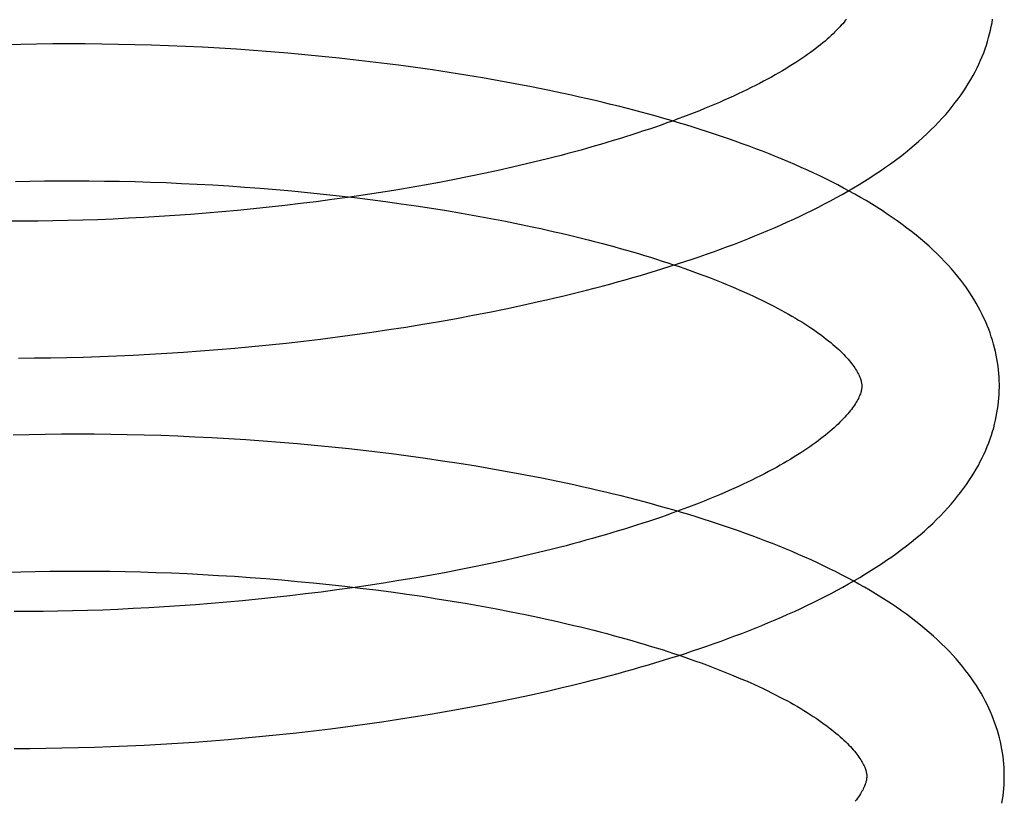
# Model space of a CAD drawing. Header units: inches. Extents: x 0 to 212, y 0 to 138.
# Tile 27 of 100: x 31.572 to 31.715, y 53.652 to 53.765. Entities that reach past the tile are written whole.
import ezdxf

# ---------------------------------------------------------------- set-up
doc = ezdxf.new("R2010")
doc.units = ezdxf.units.IN
doc.header["$LTSCALE"] = 11.6875
doc.header["$MEASUREMENT"] = 0
doc.linetypes.add('HIDDEN', pattern=[0.2, 0.1, -0.1])
doc.layers.add('DEFAULT_2', color=8, linetype='HIDDEN')

msp = doc.modelspace()

# ---------------------------------------------------------------- linework, layer by layer
at = {"layer": 'DEFAULT_2', "color": 8, "linetype": 'HIDDEN'}
for p, q in [((31.57237, 53.76184), (31.57007, 53.76178)), ((31.57468, 53.76188), (31.57237, 53.76184)), ((31.57702, 53.76191), (31.57468, 53.76188)), ((31.57938, 53.76192), (31.57702, 53.76191)), ((31.58176, 53.76191), (31.57938, 53.76192)), ((31.58415, 53.76189), (31.58176, 53.76191)), ((31.58656, 53.76185), (31.58415, 53.76189)), ((31.58898, 53.7618), (31.58656, 53.76185)), ((31.59141, 53.76173), (31.58898, 53.7618)), ((31.59386, 53.76164), (31.59141, 53.76173)), ((31.59632, 53.76154), (31.59386, 53.76164)), ((31.59878, 53.76142), (31.59632, 53.76154)), ((31.60126, 53.76128), (31.59878, 53.76142)), ((31.60373, 53.76113), (31.60126, 53.76128)), ((31.60622, 53.76096), (31.60373, 53.76113)), ((31.6087, 53.76077), (31.60622, 53.76096)), ((31.61119, 53.76056), (31.6087, 53.76077)), ((31.61368, 53.76034), (31.61119, 53.76056)), ((31.61617, 53.7601), (31.61368, 53.76034)), ((31.62238, 53.75943), (31.6199, 53.75971)), ((31.62485, 53.75913), (31.62238, 53.75943)), ((31.62732, 53.75882), (31.62485, 53.75913)), ((31.62978, 53.75848), (31.62732, 53.75882)), ((31.63223, 53.75813), (31.62978, 53.75848)), ((31.63467, 53.75776), (31.63223, 53.75813)), ((31.63709, 53.75738), (31.63467, 53.75776)), ((31.63951, 53.75698), (31.63709, 53.75738)), ((31.6419, 53.75656), (31.63951, 53.75698)), ((31.64429, 53.75612), (31.6419, 53.75656)), ((31.64797, 53.74495), (31.64594, 53.74446)), ((31.63971, 53.74306), (31.63758, 53.74262)), ((31.64181, 53.74351), (31.63971, 53.74306)), ((31.64389, 53.74398), (31.64181, 53.74351)), ((31.64594, 53.74446), (31.64389, 53.74398)), ((31.5716, 53.74191), (31.5737, 53.74195)), ((31.5737, 53.74195), (31.57582, 53.74199)), ((31.57582, 53.74199), (31.57797, 53.742)), ((31.57797, 53.742), (31.58014, 53.74201)), ((31.58014, 53.74201), (31.58233, 53.742)), ((31.58233, 53.742), (31.58453, 53.74197)), ((31.58453, 53.74197), (31.58675, 53.74194)), ((31.58675, 53.74194), (31.58899, 53.74188)), ((31.58899, 53.74188), (31.59124, 53.74181)), ((31.59124, 53.74181), (31.5935, 53.74173)), ((31.5935, 53.74173), (31.59577, 53.74163)), ((31.59577, 53.74163), (31.59805, 53.74152)), ((31.63326, 53.74177), (31.63107, 53.74137)), ((31.63543, 53.74219), (31.63326, 53.74177)), ((31.63758, 53.74262), (31.63543, 53.74219)), ((31.59805, 53.74152), (31.60033, 53.74139)), ((31.60033, 53.74139), (31.60262, 53.74125)), ((31.60262, 53.74125), (31.60492, 53.74109)), ((31.60492, 53.74109), (31.60721, 53.74091)), ((31.60721, 53.74091), (31.60951, 53.74073)), ((31.60951, 53.74073), (31.6118, 53.74052)), ((31.6118, 53.74052), (31.61409, 53.7403)), ((31.61409, 53.7403), (31.61638, 53.74007)), ((31.62441, 53.74025), (31.62216, 53.73991)), ((31.62664, 53.74061), (31.62441, 53.74025)), ((31.62887, 53.74099), (31.62664, 53.74061)), ((31.63107, 53.74137), (31.62887, 53.74099)), ((31.61535, 53.73896), (31.61307, 53.73868)), ((31.61763, 53.73926), (31.61535, 53.73896)), ((31.61638, 53.74007), (31.61866, 53.73982)), ((31.6199, 53.73958), (31.61763, 53.73926)), ((31.61866, 53.73982), (31.62093, 53.73955)), ((31.62216, 53.73991), (31.6199, 53.73958)), ((31.62093, 53.73955), (31.62319, 53.73927)), ((31.62319, 53.73927), (31.62544, 53.73898)), ((31.62544, 53.73898), (31.62768, 53.73867)), ((31.60162, 53.73748), (31.59933, 53.73728)), ((31.60391, 53.73769), (31.60162, 53.73748)), ((31.6062, 53.73791), (31.60391, 53.73769)), ((31.60849, 53.73815), (31.6062, 53.73791)), ((31.61078, 53.73841), (31.60849, 53.73815)), ((31.61307, 53.73868), (31.61078, 53.73841)), ((31.62768, 53.73867), (31.6299, 53.73835)), ((31.6299, 53.73835), (31.63211, 53.73801)), ((31.63211, 53.73801), (31.6343, 53.73766)), ((31.6343, 53.73766), (31.63647, 53.73729)), ((31.57279, 53.73612), (31.5707, 53.73612)), ((31.5749, 53.73614), (31.57279, 53.73612)), ((31.57704, 53.73617), (31.5749, 53.73614)), ((31.5792, 53.73621), (31.57704, 53.73617)), ((31.58138, 53.73627), (31.5792, 53.73621)), ((31.58358, 53.73634), (31.58138, 53.73627)), ((31.58579, 53.73643), (31.58358, 53.73634)), ((31.58802, 53.73654), (31.58579, 53.73643)), ((31.59026, 53.73665), (31.58802, 53.73654)), ((31.59252, 53.73679), (31.59026, 53.73665)), ((31.59478, 53.73694), (31.59252, 53.73679)), ((31.59705, 53.7371), (31.59478, 53.73694)), ((31.59933, 53.73728), (31.59705, 53.7371)), ((31.63647, 53.73729), (31.63862, 53.73691)), ((31.63862, 53.73691), (31.64074, 53.73652)), ((31.64074, 53.73652), (31.64285, 53.73612)), ((31.64285, 53.73612), (31.64492, 53.7357)), ((31.64055, 53.7229), (31.64294, 53.72339)), ((31.64294, 53.72339), (31.64532, 53.7239)), ((31.64532, 53.7239), (31.64768, 53.72442)), ((31.63328, 53.72154), (31.63572, 53.72198)), ((31.63572, 53.72198), (31.63814, 53.72243)), ((31.63814, 53.72243), (31.64055, 53.7229)), ((31.62342, 53.71997), (31.6259, 53.72034)), ((31.6259, 53.72034), (31.62837, 53.72072)), ((31.62837, 53.72072), (31.63083, 53.72112)), ((31.63083, 53.72112), (31.63328, 53.72154)), ((31.61347, 53.71867), (31.61596, 53.71897)), ((31.61596, 53.71897), (31.61845, 53.71929)), ((31.61845, 53.71929), (31.62094, 53.71962)), ((31.62094, 53.71962), (31.62342, 53.71997)), ((31.59853, 53.71725), (31.60101, 53.71744)), ((31.60101, 53.71744), (31.6035, 53.71765)), ((31.6035, 53.71765), (31.60599, 53.71788)), ((31.60599, 53.71788), (31.60848, 53.71813)), ((31.60848, 53.71813), (31.61097, 53.71839)), ((31.61097, 53.71839), (31.61347, 53.71867)), ((31.57206, 53.71621), (31.57439, 53.71622)), ((31.57439, 53.71622), (31.57673, 53.71625)), ((31.57673, 53.71625), (31.57909, 53.7163)), ((31.57909, 53.7163), (31.58147, 53.71636)), ((31.58147, 53.71636), (31.58387, 53.71643)), ((31.58387, 53.71643), (31.58628, 53.71653)), ((31.58628, 53.71653), (31.58871, 53.71664)), ((31.58871, 53.71664), (31.59115, 53.71676)), ((31.59115, 53.71676), (31.5936, 53.71691)), ((31.5936, 53.71691), (31.59606, 53.71707)), ((31.59606, 53.71707), (31.59853, 53.71725)), ((31.5736, 53.70506), (31.57129, 53.70501)), ((31.57593, 53.7051), (31.5736, 53.70506)), ((31.57828, 53.70512), (31.57593, 53.7051)), ((31.58066, 53.70513), (31.57828, 53.70512)), ((31.58304, 53.70512), (31.58066, 53.70513)), ((31.58545, 53.70509), (31.58304, 53.70512)), ((31.58787, 53.70505), (31.58545, 53.70509)), ((31.5903, 53.70499), (31.58787, 53.70505)), ((31.59275, 53.70492), (31.5903, 53.70499)), ((31.59521, 53.70483), (31.59275, 53.70492)), ((31.59767, 53.70472), (31.59521, 53.70483)), ((31.60015, 53.70459), (31.59767, 53.70472)), ((31.60263, 53.70445), (31.60015, 53.70459)), ((31.60512, 53.70429), (31.60263, 53.70445)), ((31.60762, 53.70412), (31.60512, 53.70429)), ((31.61011, 53.70392), (31.60762, 53.70412)), ((31.61261, 53.70371), (31.61011, 53.70392)), ((31.61511, 53.70349), (31.61261, 53.70371)), ((31.6176, 53.70324), (31.61511, 53.70349)), ((31.6201, 53.70298), (31.6176, 53.70324)), ((31.62631, 53.70225), (31.62383, 53.70255)), ((31.62878, 53.70193), (31.62631, 53.70225)), ((31.63125, 53.70159), (31.62878, 53.70193)), ((31.6337, 53.70123), (31.63125, 53.70159)), ((31.63615, 53.70085), (31.6337, 53.70123)), ((31.63858, 53.70046), (31.63615, 53.70085)), ((31.64099, 53.70005), (31.63858, 53.70046)), ((31.6434, 53.69962), (31.64099, 53.70005)), ((31.64578, 53.69918), (31.6434, 53.69962)), ((31.64666, 53.68767), (31.64461, 53.68719)), ((31.64869, 53.68816), (31.64666, 53.68767)), ((31.6383, 53.68583), (31.63615, 53.6854)), ((31.64043, 53.68627), (31.6383, 53.68583)), ((31.64254, 53.68672), (31.64043, 53.68627)), ((31.64461, 53.68719), (31.64254, 53.68672)), ((31.57031, 53.68506), (31.57239, 53.68512)), ((31.57239, 53.68512), (31.57449, 53.68516)), ((31.57449, 53.68516), (31.57662, 53.6852)), ((31.57662, 53.6852), (31.57876, 53.68521)), ((31.57876, 53.68521), (31.58093, 53.68522)), ((31.58093, 53.68522), (31.58312, 53.68521)), ((31.58312, 53.68521), (31.58533, 53.68518)), ((31.58533, 53.68518), (31.58755, 53.68514)), ((31.58755, 53.68514), (31.58979, 53.68509)), ((31.58979, 53.68509), (31.59204, 53.68502)), ((31.59204, 53.68502), (31.59431, 53.68494)), ((31.59431, 53.68494), (31.59658, 53.68484)), ((31.59658, 53.68484), (31.59886, 53.68472)), ((31.59886, 53.68472), (31.60114, 53.68459)), ((31.60114, 53.68459), (31.60344, 53.68445)), ((31.60344, 53.68445), (31.60573, 53.68429)), ((31.6318, 53.68458), (31.62959, 53.68419)), ((31.63398, 53.68498), (31.6318, 53.68458)), ((31.63615, 53.6854), (31.63398, 53.68498)), ((31.60573, 53.68429), (31.60803, 53.68412)), ((31.60803, 53.68412), (31.61032, 53.68393)), ((31.61032, 53.68393), (31.61262, 53.68372)), ((31.61262, 53.68372), (31.61491, 53.6835)), ((31.61491, 53.6835), (31.6172, 53.68327)), ((31.6172, 53.68327), (31.61948, 53.68302)), ((31.61948, 53.68302), (31.62175, 53.68275)), ((31.62288, 53.68312), (31.62062, 53.68279)), ((31.62513, 53.68346), (31.62288, 53.68312)), ((31.62737, 53.68382), (31.62513, 53.68346)), ((31.62959, 53.68419), (31.62737, 53.68382)), ((31.6115, 53.68162), (31.60921, 53.68136)), ((31.61379, 53.68189), (31.6115, 53.68162)), ((31.61607, 53.68217), (31.61379, 53.68189)), ((31.61835, 53.68247), (31.61607, 53.68217)), ((31.62062, 53.68279), (31.61835, 53.68247)), ((31.62175, 53.68275), (31.62401, 53.68247)), ((31.62401, 53.68247), (31.62626, 53.68218)), ((31.62626, 53.68218), (31.6285, 53.68187)), ((31.6285, 53.68187), (31.63073, 53.68154)), ((31.63073, 53.68154), (31.63293, 53.6812)), ((31.5955, 53.68015), (31.59324, 53.68)), ((31.59778, 53.68031), (31.5955, 53.68015)), ((31.60006, 53.68049), (31.59778, 53.68031)), ((31.60234, 53.68068), (31.60006, 53.68049)), ((31.60463, 53.68089), (31.60234, 53.68068)), ((31.60692, 53.68112), (31.60463, 53.68089)), ((31.60921, 53.68136), (31.60692, 53.68112)), ((31.63293, 53.6812), (31.63512, 53.68085)), ((31.63512, 53.68085), (31.63729, 53.68048)), ((31.63729, 53.68048), (31.63944, 53.6801)), ((31.63944, 53.6801), (31.64157, 53.67971)), ((31.57351, 53.67933), (31.57142, 53.67933)), ((31.57563, 53.67935), (31.57351, 53.67933)), ((31.57776, 53.67938), (31.57563, 53.67935)), ((31.57992, 53.67942), (31.57776, 53.67938)), ((31.5821, 53.67948), (31.57992, 53.67942)), ((31.5843, 53.67955), (31.5821, 53.67948)), ((31.58651, 53.67964), (31.5843, 53.67955)), ((31.58874, 53.67975), (31.58651, 53.67964)), ((31.59098, 53.67986), (31.58874, 53.67975)), ((31.59324, 53.68), (31.59098, 53.67986)), ((31.64157, 53.67971), (31.64367, 53.6793)), ((31.64367, 53.6793), (31.64575, 53.67888)), ((31.64426, 53.66672), (31.64662, 53.66723)), ((31.64662, 53.66723), (31.64896, 53.66775)), ((31.63708, 53.66531), (31.63949, 53.66576)), ((31.63949, 53.66576), (31.64188, 53.66623)), ((31.64188, 53.66623), (31.64426, 53.66672)), ((31.62978, 53.66404), (31.63222, 53.66445)), ((31.63222, 53.66445), (31.63466, 53.66487)), ((31.63466, 53.66487), (31.63708, 53.66531)), ((31.61992, 53.66259), (31.62239, 53.66293)), ((31.62239, 53.66293), (31.62486, 53.66328)), ((31.62486, 53.66328), (31.62732, 53.66365)), ((31.62732, 53.66365), (31.62978, 53.66404)), ((31.60999, 53.66142), (31.61248, 53.66169)), ((31.61248, 53.66169), (31.61496, 53.66197)), ((31.61496, 53.66197), (31.61744, 53.66227)), ((31.61744, 53.66227), (31.61992, 53.66259)), ((31.5903, 53.65989), (31.59273, 53.66002)), ((31.59273, 53.66002), (31.59518, 53.66017)), ((31.59518, 53.66017), (31.59763, 53.66034)), ((31.59763, 53.66034), (31.60009, 53.66052)), ((31.60009, 53.66052), (31.60256, 53.66072)), ((31.60256, 53.66072), (31.60503, 53.66094)), ((31.60503, 53.66094), (31.60751, 53.66117)), ((31.60751, 53.66117), (31.60999, 53.66142)), ((31.5714, 53.65942), (31.57369, 53.65942)), ((31.57369, 53.65942), (31.57601, 53.65944)), ((31.57601, 53.65944), (31.57835, 53.65948)), ((31.57835, 53.65948), (31.58071, 53.65953)), ((31.58071, 53.65953), (31.58308, 53.65959)), ((31.58308, 53.65959), (31.58548, 53.65967)), ((31.58548, 53.65967), (31.58788, 53.65977)), ((31.58788, 53.65977), (31.5903, 53.65989))]:
    msp.add_line(p, q, dxfattribs=at)
for points in [[(31.64768, 53.72442), (31.64885, 53.72469), (31.65002, 53.72496), (31.65118, 53.72523), (31.65234, 53.72551), (31.65349, 53.7258), (31.65464, 53.72609), (31.65578, 53.72638), (31.65691, 53.72668), (31.65804, 53.72698), (31.65916, 53.72729), (31.66027, 53.7276), (31.66138, 53.72792), (31.66249, 53.72824), (31.66358, 53.72856), (31.66467, 53.72889), (31.66575, 53.72922), (31.66683, 53.72956), (31.66789, 53.7299), (31.66895, 53.73025), (31.67, 53.7306), (31.67105, 53.73095), (31.67208, 53.73131), (31.67311, 53.73168), (31.67413, 53.73205), (31.67515, 53.73242), (31.67615, 53.7328), (31.67714, 53.73318), (31.67813, 53.73357), (31.67911, 53.73397), (31.68008, 53.73436), (31.68104, 53.73477), (31.68199, 53.73518), (31.68294, 53.73559), (31.68387, 53.73601), (31.68479, 53.73643), (31.68571, 53.73686), (31.68661, 53.73729), (31.68751, 53.73773), (31.68839, 53.73818), (31.68927, 53.73863), (31.69013, 53.73909), (31.69099, 53.73955), (31.69183, 53.74002), (31.69266, 53.74049), (31.69348, 53.74097), (31.69429, 53.74145), (31.69508, 53.74195), (31.69587, 53.74244), (31.69664, 53.74295), (31.6974, 53.74346), (31.69814, 53.74397), (31.69888, 53.74449), (31.69959, 53.74502), (31.70029, 53.74555), (31.70098, 53.74609), (31.70165, 53.74663), (31.7023, 53.74718), (31.70294, 53.74773), (31.70356, 53.74828), (31.70416, 53.74884), (31.70474, 53.7494), (31.70531, 53.74996), (31.70585, 53.75053), (31.70638, 53.7511), (31.70688, 53.75166), (31.70737, 53.75223), (31.70783, 53.7528), (31.70828, 53.75337), (31.70871, 53.75394), (31.70911, 53.7545), (31.7095, 53.75507), (31.70987, 53.75563), (31.71022, 53.7562), (31.71056, 53.75676), (31.71087, 53.75732), (31.71117, 53.75787), (31.71145, 53.75843), (31.71172, 53.75899), (31.71196, 53.75954), (31.7122, 53.76009), (31.71241, 53.76064), (31.71261, 53.76119), (31.7128, 53.76173), (31.71297, 53.76228), (31.71313, 53.76283), (31.71327, 53.76337), (31.7134, 53.76391), (31.71352, 53.76445), (31.71362, 53.765), (31.71371, 53.76554)], [(31.69245, 53.76553), (31.69228, 53.76531), (31.6921, 53.76509), (31.69191, 53.76486), (31.6917, 53.76463), (31.69149, 53.76439), (31.69126, 53.76415), (31.69102, 53.7639), (31.69078, 53.76365), (31.69051, 53.76339), (31.69024, 53.76314), (31.68996, 53.76287), (31.68966, 53.76261), (31.68935, 53.76234), (31.68902, 53.76207), (31.68869, 53.7618), (31.68834, 53.76152), (31.68798, 53.76124), (31.6876, 53.76095), (31.68721, 53.76067), (31.68681, 53.76038), (31.6864, 53.76009), (31.68597, 53.75979), (31.68553, 53.7595), (31.68508, 53.7592), (31.68461, 53.75891), (31.68413, 53.75861), (31.68364, 53.75831), (31.68313, 53.75801), (31.68261, 53.7577), (31.68208, 53.7574), (31.68153, 53.75709), (31.68097, 53.75679), (31.6804, 53.75648), (31.67981, 53.75617), (31.67922, 53.75587), (31.6786, 53.75556), (31.67798, 53.75525), (31.67734, 53.75494), (31.67669, 53.75464), (31.67603, 53.75433), (31.67536, 53.75402), (31.67467, 53.75372), (31.67397, 53.75341), (31.67326, 53.75311), (31.67254, 53.7528), (31.6718, 53.7525), (31.67106, 53.7522), (31.6703, 53.7519), (31.66953, 53.7516), (31.66874, 53.7513), (31.66795, 53.751), (31.66715, 53.7507), (31.66633, 53.75041), (31.6655, 53.75011), (31.66467, 53.74982), (31.66382, 53.74953), (31.66296, 53.74925), (31.66209, 53.74896), (31.66122, 53.74868), (31.66033, 53.74839), (31.65943, 53.74811), (31.65852, 53.74784), (31.65761, 53.74756), (31.65668, 53.74729), (31.65575, 53.74702), (31.6548, 53.74675), (31.65385, 53.74648), (31.65289, 53.74622), (31.65192, 53.74596), (31.65094, 53.7457), (31.64996, 53.74545), (31.64897, 53.7452), (31.64797, 53.74495)], [(31.6199, 53.75971), (31.61866, 53.75985), (31.61617, 53.7601)], [(31.71469, 53.71243), (31.71468, 53.71288), (31.71465, 53.71342), (31.71461, 53.71396), (31.71456, 53.71449), (31.7145, 53.71503), (31.71443, 53.71556), (31.71434, 53.7161), (31.71424, 53.71664), (31.71412, 53.71717), (31.71399, 53.71771), (31.71385, 53.71825), (31.71369, 53.71879), (31.71352, 53.71932), (31.71334, 53.71986), (31.71314, 53.7204), (31.71292, 53.72095), (31.7127, 53.72149), (31.71245, 53.72203), (31.71219, 53.72257), (31.71192, 53.72312), (31.71162, 53.72366), (31.71131, 53.72421), (31.71099, 53.72476), (31.71065, 53.72531), (31.71028, 53.72586), (31.7099, 53.72641), (31.7095, 53.72697), (31.70908, 53.72752), (31.70865, 53.72807), (31.70819, 53.72863), (31.70772, 53.72918), (31.70722, 53.72973), (31.70671, 53.73028), (31.70618, 53.73083), (31.70562, 53.73138), (31.70505, 53.73192), (31.70446, 53.73247), (31.70386, 53.73301), (31.70323, 53.73354), (31.70258, 53.73408), (31.70192, 53.7346), (31.70125, 53.73513), (31.70055, 53.73564), (31.69984, 53.73616), (31.69912, 53.73666), (31.69838, 53.73716), (31.69763, 53.73766), (31.69687, 53.73815), (31.69609, 53.73863), (31.6953, 53.73911), (31.6945, 53.73958), (31.69369, 53.74004), (31.69286, 53.7405), (31.69203, 53.74095), (31.69118, 53.7414), (31.69032, 53.74184), (31.68945, 53.74227), (31.68857, 53.7427), (31.68769, 53.74312), (31.68679, 53.74354), (31.68588, 53.74395), (31.68496, 53.74435), (31.68403, 53.74475), (31.6831, 53.74515), (31.68215, 53.74553), (31.6812, 53.74592), (31.68023, 53.7463), (31.67926, 53.74667), (31.67828, 53.74704), (31.67729, 53.7474), (31.67629, 53.74776), (31.67529, 53.74811), (31.67427, 53.74846), (31.67325, 53.7488), (31.67222, 53.74914), (31.67118, 53.74948), (31.67014, 53.74981), (31.66909, 53.75013), (31.66803, 53.75045), (31.66696, 53.75076), (31.66589, 53.75107), (31.6648, 53.75138), (31.66372, 53.75168), (31.66262, 53.75198), (31.66152, 53.75227), (31.66041, 53.75256), (31.6593, 53.75284), (31.65817, 53.75312), (31.65705, 53.75339), (31.65591, 53.75366), (31.65477, 53.75393), (31.65363, 53.75419), (31.65248, 53.75445), (31.65132, 53.7547), (31.65016, 53.75495), (31.649, 53.75519), (31.64783, 53.75543), (31.64665, 53.75566), (31.64429, 53.75612)], [(31.64492, 53.7357), (31.64697, 53.73527), (31.64799, 53.73504), (31.64899, 53.73482), (31.64999, 53.73459), (31.65098, 53.73437), (31.65197, 53.73413), (31.65294, 53.7339), (31.65391, 53.73366), (31.65487, 53.73342), (31.65582, 53.73317), (31.65676, 53.73293), (31.65769, 53.73268), (31.65862, 53.73243), (31.65953, 53.73217), (31.66044, 53.73192), (31.66133, 53.73166), (31.66222, 53.7314), (31.66309, 53.73113), (31.66396, 53.73087), (31.66481, 53.7306), (31.66566, 53.73033), (31.66649, 53.73006), (31.66732, 53.72979), (31.66813, 53.72951), (31.66893, 53.72923), (31.66972, 53.72895), (31.6705, 53.72867), (31.67127, 53.72839), (31.67202, 53.72811), (31.67276, 53.72783), (31.6735, 53.72754), (31.67422, 53.72725), (31.67492, 53.72697), (31.67562, 53.72668), (31.6763, 53.72639), (31.67697, 53.7261), (31.67763, 53.72581), (31.67828, 53.72552), (31.67891, 53.72523), (31.67953, 53.72493), (31.68014, 53.72464), (31.68073, 53.72435), (31.68131, 53.72406), (31.68188, 53.72377), (31.68244, 53.72348), (31.68298, 53.72319), (31.68351, 53.7229), (31.68403, 53.72261), (31.68453, 53.72232), (31.68502, 53.72203), (31.68549, 53.72174), (31.68596, 53.72146), (31.68641, 53.72118), (31.68684, 53.7209), (31.68726, 53.72062), (31.68767, 53.72034), (31.68807, 53.72006), (31.68845, 53.71979), (31.68882, 53.71952), (31.68918, 53.71925), (31.68952, 53.71898), (31.68985, 53.71872), (31.69017, 53.71846), (31.69048, 53.7182), (31.69077, 53.71795), (31.69105, 53.7177), (31.69132, 53.71745), (31.69158, 53.7172), (31.69183, 53.71696), (31.69206, 53.71672), (31.69228, 53.71649), (31.69249, 53.71626), (31.69269, 53.71604), (31.69288, 53.71582), (31.69306, 53.7156), (31.69322, 53.71539), (31.69338, 53.71518), (31.69353, 53.71498), (31.69366, 53.71478), (31.69379, 53.71459), (31.69391, 53.7144), (31.69402, 53.71421), (31.69412, 53.71403), (31.69421, 53.71385), (31.69429, 53.71368), (31.69437, 53.71351), (31.69443, 53.71335), (31.69449, 53.7132), (31.69454, 53.71305), (31.69458, 53.71291), (31.69461, 53.71277), (31.69464, 53.71264), (31.69466, 53.71252), (31.69468, 53.7124), (31.69468, 53.71228), (31.69469, 53.71218)], [(31.69469, 53.71218), (31.69469, 53.71207), (31.69468, 53.71196), (31.69467, 53.71184), (31.69465, 53.71172), (31.69463, 53.71159), (31.6946, 53.71146), (31.69457, 53.71132), (31.69453, 53.71118), (31.69447, 53.71102), (31.69442, 53.71086), (31.69435, 53.7107), (31.69427, 53.71052), (31.69418, 53.71034), (31.69409, 53.71016), (31.69399, 53.70997), (31.69387, 53.70977), (31.69375, 53.70958), (31.69362, 53.70937), (31.69348, 53.70917), (31.69333, 53.70896), (31.69317, 53.70874), (31.693, 53.70852), (31.69282, 53.7083), (31.69263, 53.70807), (31.69242, 53.70784), (31.69221, 53.7076), (31.69198, 53.70735), (31.69175, 53.70711), (31.6915, 53.70686), (31.69123, 53.7066), (31.69096, 53.70635), (31.69068, 53.70608), (31.69038, 53.70582), (31.69007, 53.70555), (31.68974, 53.70528), (31.68941, 53.705), (31.68906, 53.70473), (31.6887, 53.70445), (31.68832, 53.70416), (31.68793, 53.70388), (31.68753, 53.70359), (31.68712, 53.7033), (31.68669, 53.703), (31.68625, 53.70271), (31.6858, 53.70241), (31.68533, 53.70212), (31.68485, 53.70182), (31.68436, 53.70152), (31.68385, 53.70122), (31.68333, 53.70091), (31.6828, 53.70061), (31.68226, 53.7003), (31.68169, 53.7), (31.68112, 53.69969), (31.68054, 53.69938), (31.67994, 53.69908), (31.67932, 53.69877), (31.6787, 53.69846), (31.67806, 53.69815), (31.67741, 53.69785), (31.67675, 53.69754), (31.67608, 53.69723), (31.67539, 53.69693), (31.67469, 53.69662), (31.67398, 53.69632), (31.67326, 53.69601), (31.67252, 53.69571), (31.67178, 53.69541), (31.67102, 53.69511), (31.67025, 53.6948), (31.66947, 53.69451), (31.66867, 53.69421), (31.66787, 53.69391), (31.66705, 53.69362), (31.66623, 53.69332), (31.66539, 53.69303), (31.66454, 53.69274), (31.66368, 53.69245), (31.66282, 53.69217), (31.66194, 53.69188), (31.66105, 53.6916), (31.66015, 53.69132), (31.65925, 53.69105), (31.65833, 53.69077), (31.6574, 53.6905), (31.65647, 53.69023), (31.65553, 53.68996), (31.65457, 53.68969), (31.65361, 53.68943), (31.65264, 53.68917), (31.65167, 53.68891), (31.65068, 53.68866), (31.64969, 53.68841), (31.64869, 53.68816)], [(31.64896, 53.66775), (31.65013, 53.66802), (31.65129, 53.6683), (31.65244, 53.66857), (31.65359, 53.66885), (31.65473, 53.66914), (31.65587, 53.66943), (31.657, 53.66972), (31.65813, 53.67002), (31.65925, 53.67032), (31.66036, 53.67063), (31.66147, 53.67094), (31.66257, 53.67126), (31.66366, 53.67158), (31.66475, 53.6719), (31.66583, 53.67223), (31.6669, 53.67257), (31.66797, 53.6729), (31.66903, 53.67324), (31.67008, 53.67359), (31.67112, 53.67394), (31.67216, 53.6743), (31.67319, 53.67466), (31.67421, 53.67502), (31.67522, 53.67539), (31.67622, 53.67577), (31.67722, 53.67614), (31.67821, 53.67653), (31.67919, 53.67692), (31.68016, 53.67731), (31.68112, 53.67771), (31.68207, 53.67811), (31.68302, 53.67852), (31.68395, 53.67893), (31.68488, 53.67935), (31.6858, 53.67977), (31.6867, 53.6802), (31.6876, 53.68063), (31.68849, 53.68107), (31.68937, 53.68152), (31.69023, 53.68197), (31.69109, 53.68242), (31.69194, 53.68288), (31.69277, 53.68335), (31.6936, 53.68382), (31.69441, 53.6843), (31.69521, 53.68479), (31.696, 53.68528), (31.69678, 53.68577), (31.69754, 53.68628), (31.69829, 53.68679), (31.69903, 53.6873), (31.69976, 53.68782), (31.70047, 53.68834), (31.70116, 53.68887), (31.70184, 53.68941), (31.7025, 53.68995), (31.70315, 53.69049), (31.70378, 53.69104), (31.70439, 53.69159), (31.70499, 53.69215), (31.70556, 53.69271), (31.70612, 53.69327), (31.70666, 53.69383), (31.70718, 53.6944), (31.70768, 53.69496), (31.70816, 53.69553), (31.70862, 53.69609), (31.70906, 53.69666), (31.70948, 53.69722), (31.70989, 53.69779), (31.71027, 53.69835), (31.71064, 53.69891), (31.71099, 53.69947), (31.71131, 53.70003), (31.71163, 53.70059), (31.71192, 53.70114), (31.7122, 53.70169), (31.71246, 53.70225), (31.7127, 53.7028), (31.71293, 53.70334), (31.71315, 53.70389), (31.71335, 53.70444), (31.71353, 53.70498), (31.7137, 53.70552), (31.71386, 53.70607), (31.714, 53.70661), (31.71413, 53.70715), (31.71424, 53.70769), (31.71434, 53.70823), (31.71443, 53.70876), (31.71451, 53.7093), (31.71457, 53.70984), (31.71462, 53.71038), (31.71465, 53.71091), (31.71468, 53.71145), (31.71469, 53.71198), (31.71469, 53.71243)], [(31.62383, 53.70255), (31.62259, 53.7027), (31.6201, 53.70298)], [(31.71541, 53.65564), (31.7154, 53.65609), (31.71537, 53.65663), (31.71533, 53.65717), (31.71528, 53.6577), (31.71522, 53.65824), (31.71515, 53.65878), (31.71506, 53.65932), (31.71495, 53.65985), (31.71484, 53.66039), (31.71471, 53.66093), (31.71457, 53.66147), (31.71441, 53.66201), (31.71424, 53.66255), (31.71405, 53.66309), (31.71385, 53.66363), (31.71364, 53.66417), (31.71341, 53.66472), (31.71316, 53.66526), (31.7129, 53.66581), (31.71262, 53.66635), (31.71233, 53.6669), (31.71202, 53.66745), (31.71169, 53.668), (31.71134, 53.66855), (31.71098, 53.66911), (31.71059, 53.66966), (31.71019, 53.67021), (31.70977, 53.67077), (31.70933, 53.67133), (31.70887, 53.67188), (31.70839, 53.67244), (31.7079, 53.67299), (31.70738, 53.67355), (31.70684, 53.6741), (31.70628, 53.67465), (31.7057, 53.6752), (31.70511, 53.67574), (31.70449, 53.67629), (31.70386, 53.67682), (31.70322, 53.67736), (31.70255, 53.67789), (31.70187, 53.67841), (31.70117, 53.67893), (31.70046, 53.67944), (31.69973, 53.67995), (31.69899, 53.68045), (31.69823, 53.68095), (31.69746, 53.68144), (31.69668, 53.68192), (31.69588, 53.6824), (31.69508, 53.68287), (31.69426, 53.68333), (31.69343, 53.68379), (31.69259, 53.68424), (31.69173, 53.68469), (31.69087, 53.68513), (31.69, 53.68556), (31.68911, 53.68599), (31.68822, 53.68641), (31.68732, 53.68683), (31.6864, 53.68724), (31.68548, 53.68765), (31.68455, 53.68805), (31.68361, 53.68844), (31.68265, 53.68883), (31.68169, 53.68922), (31.68073, 53.68959), (31.67975, 53.68997), (31.67876, 53.69034), (31.67777, 53.6907), (31.67676, 53.69106), (31.67575, 53.69141), (31.67473, 53.69176), (31.6737, 53.6921), (31.67267, 53.69244), (31.67163, 53.69277), (31.67058, 53.6931), (31.66952, 53.69343), (31.66845, 53.69375), (31.66738, 53.69406), (31.6663, 53.69437), (31.66521, 53.69468), (31.66412, 53.69498), (31.66302, 53.69527), (31.66191, 53.69557), (31.6608, 53.69585), (31.65967, 53.69614), (31.65855, 53.69641), (31.65741, 53.69669), (31.65628, 53.69696), (31.65513, 53.69722), (31.65398, 53.69748), (31.65282, 53.69774), (31.65166, 53.69799), (31.6505, 53.69824), (31.64933, 53.69848), (31.64815, 53.69872), (31.64578, 53.69918)], [(31.64575, 53.67888), (31.6478, 53.67845), (31.64881, 53.67823), (31.64982, 53.67801), (31.65081, 53.67778), (31.65181, 53.67755), (31.65279, 53.67732), (31.65376, 53.67708), (31.65473, 53.67684), (31.65569, 53.6766), (31.65664, 53.67636), (31.65758, 53.67611), (31.65851, 53.67586), (31.65944, 53.67561), (31.66035, 53.67536), (31.66125, 53.6751), (31.66215, 53.67484), (31.66303, 53.67458), (31.66391, 53.67431), (31.66477, 53.67405), (31.66563, 53.67378), (31.66647, 53.67351), (31.66731, 53.67324), (31.66813, 53.67296), (31.66894, 53.67269), (31.66974, 53.67241), (31.67053, 53.67213), (31.67131, 53.67185), (31.67208, 53.67157), (31.67283, 53.67128), (31.67357, 53.671), (31.6743, 53.67071), (31.67502, 53.67043), (31.67573, 53.67014), (31.67642, 53.66985), (31.6771, 53.66956), (31.67777, 53.66927), (31.67843, 53.66898), (31.67907, 53.66869), (31.67971, 53.6684), (31.68033, 53.66811), (31.68093, 53.66782), (31.68153, 53.66752), (31.68211, 53.66723), (31.68267, 53.66694), (31.68323, 53.66665), (31.68377, 53.66636), (31.6843, 53.66607), (31.68481, 53.66578), (31.68531, 53.66549), (31.6858, 53.6652), (31.68627, 53.66492), (31.68673, 53.66463), (31.68718, 53.66435), (31.68762, 53.66407), (31.68804, 53.66379), (31.68845, 53.66351), (31.68884, 53.66323), (31.68922, 53.66296), (31.68959, 53.66269), (31.68995, 53.66242), (31.69029, 53.66216), (31.69062, 53.66189), (31.69093, 53.66163), (31.69124, 53.66138), (31.69153, 53.66112), (31.69181, 53.66087), (31.69208, 53.66062), (31.69234, 53.66038), (31.69258, 53.66014), (31.69281, 53.6599), (31.69303, 53.65967), (31.69324, 53.65944), (31.69344, 53.65921), (31.69363, 53.65899), (31.6938, 53.65878), (31.69397, 53.65857), (31.69412, 53.65836), (31.69427, 53.65816), (31.6944, 53.65796), (31.69453, 53.65777), (31.69465, 53.65758), (31.69476, 53.65739), (31.69485, 53.65721), (31.69494, 53.65704), (31.69502, 53.65687), (31.6951, 53.6567), (31.69516, 53.65654), (31.69522, 53.65639), (31.69526, 53.65625), (31.6953, 53.65611), (31.69534, 53.65598), (31.69536, 53.65585), (31.69538, 53.65573), (31.6954, 53.65561), (31.6954, 53.65549), (31.69541, 53.65538)], [(31.69541, 53.65538), (31.69541, 53.65528), (31.6954, 53.65516), (31.69539, 53.65505), (31.69537, 53.65493), (31.69535, 53.6548), (31.69532, 53.65467), (31.69529, 53.65453), (31.69525, 53.65438), (31.69519, 53.65423), (31.69513, 53.65407), (31.69507, 53.6539), (31.69499, 53.65373), (31.6949, 53.65355), (31.69481, 53.65336), (31.6947, 53.65317), (31.69459, 53.65298), (31.69447, 53.65278), (31.69434, 53.65258), (31.6942, 53.65238), (31.69405, 53.65217), (31.69389, 53.65195), (31.69372, 53.65173)], [(31.71507, 53.65144), (31.71515, 53.65198), (31.71523, 53.65251), (31.71529, 53.65305), (31.71534, 53.65359), (31.71537, 53.65412), (31.7154, 53.65466), (31.71541, 53.65519), (31.71541, 53.65564)]]:
    msp.add_lwpolyline(points, dxfattribs=at)

doc.saveas('drawing.dxf')
